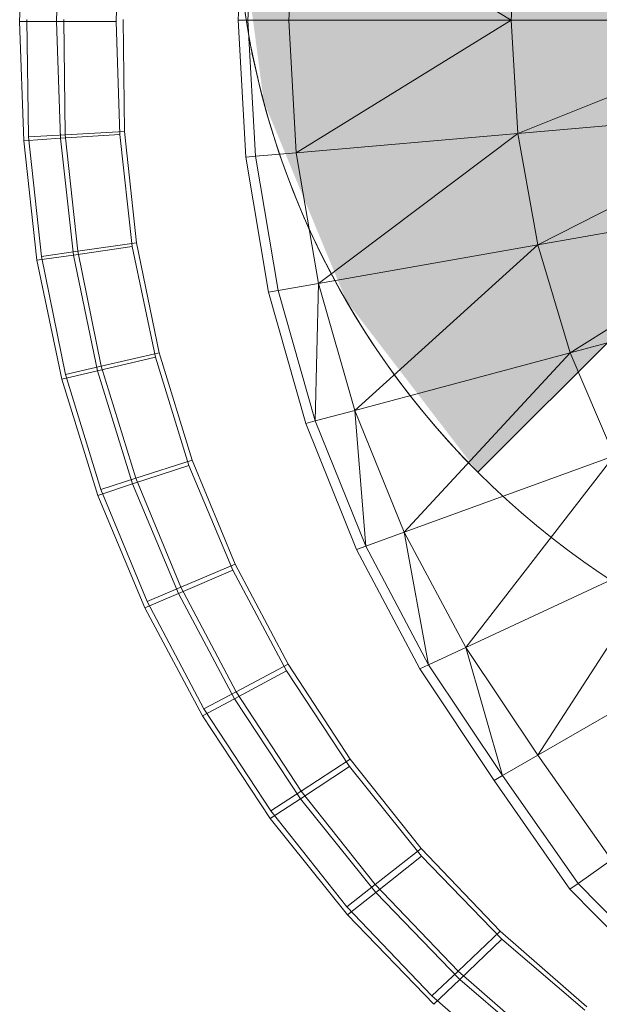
# Model space of a CAD drawing. Header units: metres. Extents: x 391.1 to 427.5, y 12.7 to 28.4.
# Tile 48 of 151: x 406.6873 to 406.7573, y 27.1044 to 27.2235. Entities that reach past the tile are written whole.
import ezdxf

# ---------------------------------------------------------------- set-up
doc = ezdxf.new("R2010")
doc.units = ezdxf.units.M
doc.layers.add('A-DETL-____-MBND', color=7, linetype='Continuous', lineweight=18)
doc.layers.add('A-DETL-GENF-OTLN', color=7, linetype='Continuous', lineweight=18)

# ---------------------------------------------------------------- blocks, each defined once
blk = doc.blocks.new('Family - Inodor P1-155164-04_ENLLUMENAT_P1')
at = {"layer": 'A-DETL-____-MBND', "color": 253, "true_color": 0xaaaaaa}
for p, q in [((0.0264, 0.19991), (0.02732, 0.21647)), ((0.0285, 0.21636), (0.02758, 0.19991)), ((0.03343, 0.21593), (0.03253, 0.19991)), ((0.05941, 0.19991), (0.03343, 0.21593)), ((0.00049, 0.21462), (0, 0.19975)), ((0.00049, 0.21462), (0, 0.19975)), ((0.00493, 0.21434), (0.00445, 0.19976)), ((0.00493, 0.21434), (0.00445, 0.19976)), ((0.01211, 0.21387), (0.01165, 0.19976)), ((0.01211, 0.21387), (0.01165, 0.19976)), ((0.06022, 0.21359), (0.05941, 0.19991)), ((0.00105, 0.18582), (0.00088, 0.19999)), ((0.00105, 0.18582), (0.00088, 0.19999)), ((0.0055, 0.18606), (0.00533, 0.19999)), ((0.0055, 0.18606), (0.00533, 0.19999)), ((0.01253, 0.19999), (0.01269, 0.18645)), ((0.01253, 0.19999), (0.01269, 0.18645)), ((0.01253, 0.19999), (0.01269, 0.18645)), ((0.01269, 0.18645), (0.01253, 0.19999)), ((0, 0.19975), (0.00445, 0.19976)), ((0.00445, 0.19976), (0, 0.19975)), ((0, 0.19975), (0.00049, 0.18536)), ((0, 0.19975), (0.00049, 0.18536)), ((0.00445, 0.19976), (0.01165, 0.19976)), ((0.01165, 0.19976), (0.00445, 0.19976)), ((0.00445, 0.19976), (0.00493, 0.18565)), ((0.00445, 0.19976), (0.00493, 0.18565)), ((0.01165, 0.19976), (0.01211, 0.18611)), ((0.01165, 0.19976), (0.01211, 0.18611)), ((0.02758, 0.19991), (0.0264, 0.19991)), ((0.02732, 0.18336), (0.0264, 0.19991)), ((0.03253, 0.19991), (0.02758, 0.19991)), ((0.0285, 0.18347), (0.02758, 0.19991)), ((0.05941, 0.19991), (0.03253, 0.19991)), ((0.03343, 0.1839), (0.03253, 0.19991)), ((0.05941, 0.19991), (0.03343, 0.1839)), ((0.09445, 0.19991), (0.05941, 0.19991)), ((0.06022, 0.18624), (0.05941, 0.19991)), ((0.09445, 0.19991), (0.06022, 0.18624)), ((0.09514, 0.1893), (0.06022, 0.18624)), ((0.09514, 0.1893), (0.06262, 0.17278)), ((0.00105, 0.18582), (0.0055, 0.18606)), ((0.0055, 0.18606), (0.00105, 0.18582)), ((0.00262, 0.17137), (0.00105, 0.18582)), ((0.00262, 0.17137), (0.00105, 0.18582)), ((0.00493, 0.18565), (0.01211, 0.18611)), ((0.01211, 0.18611), (0.00493, 0.18565)), ((0.0055, 0.18606), (0.01269, 0.18645)), ((0.01269, 0.18645), (0.0055, 0.18606)), ((0.00702, 0.17199), (0.0055, 0.18606)), ((0.00702, 0.17199), (0.0055, 0.18606)), ((0.01211, 0.18611), (0.01361, 0.17255)), ((0.01211, 0.18611), (0.01361, 0.17255)), ((0.01269, 0.18645), (0.01414, 0.173)), ((0.01269, 0.18645), (0.01414, 0.173)), ((0.01269, 0.18645), (0.01414, 0.173)), ((0.01414, 0.173), (0.01269, 0.18645)), ((0.06022, 0.18624), (0.03343, 0.1839)), ((0.06022, 0.18624), (0.03611, 0.1681)), ((0.06262, 0.17278), (0.06022, 0.18624)), ((0.00049, 0.18536), (0.00493, 0.18565)), ((0.00493, 0.18565), (0.00049, 0.18536)), ((0.00049, 0.18536), (0.00209, 0.1709)), ((0.00049, 0.18536), (0.00209, 0.1709)), ((0.00493, 0.18565), (0.00649, 0.17153)), ((0.00493, 0.18565), (0.00649, 0.17153)), ((0.0285, 0.18347), (0.02732, 0.18336)), ((0.03007, 0.16704), (0.02732, 0.18336)), ((0.03343, 0.1839), (0.0285, 0.18347)), ((0.03124, 0.16724), (0.0285, 0.18347)), ((0.03611, 0.1681), (0.03343, 0.1839)), ((0.09718, 0.17887), (0.06262, 0.17278)), ((0.09718, 0.17887), (0.06653, 0.15973)), ((0.00702, 0.17199), (0.01414, 0.173)), ((0.01414, 0.173), (0.00702, 0.17199)), ((0.01414, 0.173), (0.01687, 0.15973)), ((0.01414, 0.173), (0.01687, 0.15973)), ((0.01414, 0.173), (0.01687, 0.15973)), ((0.01687, 0.15973), (0.01414, 0.173)), ((0.06262, 0.17278), (0.03611, 0.1681)), ((0.06262, 0.17278), (0.0405, 0.15275)), ((0.06653, 0.15973), (0.06262, 0.17278)), ((0.00209, 0.1709), (0.00649, 0.17153)), ((0.00649, 0.17153), (0.00209, 0.1709)), ((0.00262, 0.17137), (0.00702, 0.17199)), ((0.00702, 0.17199), (0.00262, 0.17137)), ((0.00649, 0.17153), (0.01361, 0.17255)), ((0.01361, 0.17255), (0.00649, 0.17153)), ((0.00649, 0.17153), (0.0094, 0.15754)), ((0.00649, 0.17153), (0.0094, 0.15754)), ((0.00987, 0.15811), (0.00702, 0.17199)), ((0.00987, 0.15811), (0.00702, 0.17199)), ((0.01361, 0.17255), (0.0164, 0.15918)), ((0.01361, 0.17255), (0.0164, 0.15918)), ((0.00209, 0.1709), (0.00508, 0.15653)), ((0.00209, 0.1709), (0.00508, 0.15653)), ((0.00555, 0.15711), (0.00262, 0.17137)), ((0.00555, 0.15711), (0.00262, 0.17137)), ((0.03611, 0.1681), (0.03124, 0.16724)), ((0.03611, 0.1681), (0.03573, 0.15147)), ((0.0405, 0.15275), (0.03611, 0.1681)), ((0.1005, 0.16883), (0.06653, 0.15973)), ((0.03124, 0.16724), (0.03007, 0.16704)), ((0.03458, 0.15117), (0.03007, 0.16704)), ((0.03573, 0.15147), (0.03124, 0.16724)), ((0.00987, 0.15811), (0.01687, 0.15973)), ((0.01687, 0.15973), (0.00987, 0.15811)), ((0.01687, 0.15973), (0.02086, 0.14675)), ((0.01687, 0.15973), (0.02086, 0.14675)), ((0.01687, 0.15973), (0.02086, 0.14675)), ((0.02086, 0.14675), (0.01687, 0.15973)), ((0.06653, 0.15973), (0.0405, 0.15275)), ((0.06653, 0.15973), (0.04648, 0.13803)), ((0.07185, 0.14726), (0.06653, 0.15973)), ((0.0094, 0.15754), (0.0164, 0.15918)), ((0.0164, 0.15918), (0.0094, 0.15754)), ((0.0164, 0.15918), (0.02046, 0.1461)), ((0.0164, 0.15918), (0.02046, 0.1461)), ((0.00508, 0.15653), (0.0094, 0.15754)), ((0.0094, 0.15754), (0.00508, 0.15653)), ((0.00555, 0.15711), (0.00987, 0.15811)), ((0.00987, 0.15811), (0.00555, 0.15711)), ((0.0094, 0.15754), (0.01365, 0.14386)), ((0.0094, 0.15754), (0.01365, 0.14386)), ((0.01404, 0.14454), (0.00987, 0.15811)), ((0.01404, 0.14454), (0.00987, 0.15811)), ((0.00508, 0.15653), (0.00944, 0.14248)), ((0.00508, 0.15653), (0.00944, 0.14248)), ((0.00983, 0.14317), (0.00555, 0.15711)), ((0.00983, 0.14317), (0.00555, 0.15711)), ((0.0405, 0.15275), (0.03573, 0.15147)), ((0.04648, 0.13803), (0.0405, 0.15275)), ((0.0405, 0.15275), (0.04183, 0.13633)), ((0.03573, 0.15147), (0.03458, 0.15117)), ((0.04183, 0.13633), (0.03573, 0.15147)), ((0.04072, 0.13593), (0.03458, 0.15117)), ((0.01404, 0.14454), (0.02086, 0.14675)), ((0.02086, 0.14675), (0.01404, 0.14454)), ((0.02086, 0.14675), (0.02606, 0.13416)), ((0.02086, 0.14675), (0.02606, 0.13416)), ((0.02086, 0.14675), (0.02606, 0.13416)), ((0.02606, 0.13416), (0.02086, 0.14675)), ((0.07185, 0.14726), (0.04648, 0.13803)), ((0.07185, 0.14726), (0.05392, 0.12409)), ((0.01365, 0.14386), (0.02046, 0.1461)), ((0.02046, 0.1461), (0.01365, 0.14386)), ((0.02046, 0.1461), (0.02575, 0.13342)), ((0.02046, 0.1461), (0.02575, 0.13342)), ((0.00983, 0.14317), (0.01404, 0.14454)), ((0.01404, 0.14454), (0.00983, 0.14317)), ((0.01948, 0.13137), (0.01404, 0.14454)), ((0.01948, 0.13137), (0.01404, 0.14454)), ((0.00944, 0.14248), (0.01365, 0.14386)), ((0.01365, 0.14386), (0.00944, 0.14248)), ((0.01542, 0.12965), (0.00983, 0.14317)), ((0.01542, 0.12965), (0.00983, 0.14317)), ((0.01365, 0.14386), (0.01919, 0.13061)), ((0.01365, 0.14386), (0.01919, 0.13061)), ((0.00944, 0.14248), (0.01513, 0.12887)), ((0.00944, 0.14248), (0.01513, 0.12887)), ((0.04648, 0.13803), (0.04183, 0.13633)), ((0.05392, 0.12409), (0.04648, 0.13803)), ((0.04648, 0.13803), (0.04943, 0.122)), ((0.04183, 0.13633), (0.04072, 0.13593)), ((0.04836, 0.1215), (0.04072, 0.13593)), ((0.04943, 0.122), (0.04183, 0.13633)), ((0.07843, 0.13552), (0.05392, 0.12409)), ((0.06265, 0.11108), (0.07843, 0.13552)), ((0.01919, 0.13061), (0.02575, 0.13342)), ((0.02575, 0.13342), (0.01919, 0.13061)), ((0.01948, 0.13137), (0.02606, 0.13416)), ((0.02606, 0.13416), (0.01948, 0.13137)), ((0.02575, 0.13342), (0.03224, 0.12126)), ((0.02575, 0.13342), (0.03224, 0.12126)), ((0.02606, 0.13416), (0.03245, 0.12208)), ((0.02606, 0.13416), (0.03245, 0.12208)), ((0.02606, 0.13416), (0.03245, 0.12208)), ((0.03245, 0.12208), (0.02606, 0.13416)), ((0.01542, 0.12965), (0.01948, 0.13137)), ((0.01948, 0.13137), (0.01542, 0.12965)), ((0.02616, 0.11873), (0.01948, 0.13137)), ((0.02616, 0.11873), (0.01948, 0.13137)), ((0.01513, 0.12887), (0.01919, 0.13061)), ((0.01919, 0.13061), (0.01513, 0.12887)), ((0.01919, 0.13061), (0.02597, 0.11789)), ((0.01919, 0.13061), (0.02597, 0.11789)), ((0.01513, 0.12887), (0.0221, 0.11581)), ((0.01513, 0.12887), (0.0221, 0.11581)), ((0.02228, 0.11667), (0.01542, 0.12965)), ((0.02228, 0.11667), (0.01542, 0.12965)), ((0.05392, 0.12409), (0.04943, 0.122)), ((0.06265, 0.11108), (0.05392, 0.12409)), ((0.05392, 0.12409), (0.05837, 0.10861)), ((0.0861, 0.12462), (0.06265, 0.11108)), ((0.02616, 0.11873), (0.03245, 0.12208)), ((0.03245, 0.12208), (0.02616, 0.11873)), ((0.03245, 0.12208), (0.03995, 0.11059)), ((0.03245, 0.12208), (0.03995, 0.11059)), ((0.03245, 0.12208), (0.03995, 0.11059)), ((0.03995, 0.11059), (0.03245, 0.12208)), ((0.04943, 0.122), (0.04836, 0.1215)), ((0.05734, 0.10801), (0.04836, 0.1215)), ((0.05837, 0.10861), (0.04943, 0.122)), ((0.02597, 0.11789), (0.03224, 0.12126)), ((0.03224, 0.12126), (0.02597, 0.11789)), ((0.03224, 0.12126), (0.03987, 0.10971)), ((0.03224, 0.12126), (0.03987, 0.10971)), ((0.0221, 0.11581), (0.02597, 0.11789)), ((0.02597, 0.11789), (0.0221, 0.11581)), ((0.02228, 0.11667), (0.02616, 0.11873)), ((0.02616, 0.11873), (0.02228, 0.11667)), ((0.02597, 0.11789), (0.03394, 0.10581)), ((0.02597, 0.11789), (0.03394, 0.10581)), ((0.03401, 0.10672), (0.02616, 0.11873)), ((0.03401, 0.10672), (0.02616, 0.11873)), ((0.03034, 0.10433), (0.02228, 0.11667)), ((0.03034, 0.10433), (0.02228, 0.11667)), ((0.0221, 0.11581), (0.03028, 0.1034)), ((0.0221, 0.11581), (0.03028, 0.1034)), ((0.06265, 0.11108), (0.05837, 0.10861)), ((0.07154, 0.0984), (0.06265, 0.11108)), ((0.03394, 0.10581), (0.03987, 0.10971)), ((0.03987, 0.10971), (0.03394, 0.10581)), ((0.03401, 0.10672), (0.03995, 0.11059)), ((0.03995, 0.11059), (0.03401, 0.10672)), ((0.03987, 0.10971), (0.04857, 0.09887)), ((0.03987, 0.10971), (0.04857, 0.09887)), ((0.03995, 0.11059), (0.04853, 0.0998)), ((0.03995, 0.11059), (0.04853, 0.0998)), ((0.03995, 0.11059), (0.04853, 0.0998)), ((0.04853, 0.0998), (0.03995, 0.11059)), ((0.05837, 0.10861), (0.05734, 0.10801)), ((0.06749, 0.09556), (0.05837, 0.10861)), ((0.06652, 0.09488), (0.05734, 0.10801)), ((0.03034, 0.10433), (0.03401, 0.10672)), ((0.03401, 0.10672), (0.03034, 0.10433)), ((0.04298, 0.09544), (0.03401, 0.10672)), ((0.04298, 0.09544), (0.03401, 0.10672)), ((0.03028, 0.1034), (0.03394, 0.10581)), ((0.03394, 0.10581), (0.03028, 0.1034)), ((0.03394, 0.10581), (0.04304, 0.09447)), ((0.03394, 0.10581), (0.04304, 0.09447)), ((0.03955, 0.09274), (0.03034, 0.10433)), ((0.03955, 0.09274), (0.03034, 0.10433)), ((0.03028, 0.1034), (0.03963, 0.09176)), ((0.03028, 0.1034), (0.03963, 0.09176)), ((0.04298, 0.09544), (0.04853, 0.0998)), ((0.04853, 0.0998), (0.04298, 0.09544)), ((0.04304, 0.09447), (0.04857, 0.09887)), ((0.04857, 0.09887), (0.04304, 0.09447)), ((0.04853, 0.0998), (0.05809, 0.08979)), ((0.04853, 0.0998), (0.05809, 0.08979)), ((0.04853, 0.0998), (0.05809, 0.08979)), ((0.05809, 0.08979), (0.04853, 0.0998)), ((0.04857, 0.09887), (0.05827, 0.08882)), ((0.04857, 0.09887), (0.05827, 0.08882)), ((0.07154, 0.0984), (0.06749, 0.09556)), ((0.03955, 0.09274), (0.04298, 0.09544)), ((0.04298, 0.09544), (0.03955, 0.09274)), ((0.05299, 0.08497), (0.04298, 0.09544)), ((0.05299, 0.08497), (0.04298, 0.09544)), ((0.06749, 0.09556), (0.06652, 0.09488)), ((0.07863, 0.08421), (0.06749, 0.09556)), ((0.03963, 0.09176), (0.04304, 0.09447)), ((0.04304, 0.09447), (0.03963, 0.09176)), ((0.04304, 0.09447), (0.0532, 0.08395)), ((0.04304, 0.09447), (0.0532, 0.08395)), ((0.07772, 0.08345), (0.06652, 0.09488)), ((0.04983, 0.08198), (0.03955, 0.09274)), ((0.04983, 0.08198), (0.03955, 0.09274)), ((0.03963, 0.09176), (0.05007, 0.08095)), ((0.03963, 0.09176), (0.05007, 0.08095)), ((0.05299, 0.08497), (0.05809, 0.08979)), ((0.05809, 0.08979), (0.05299, 0.08497)), ((0.05809, 0.08979), (0.06857, 0.08065)), ((0.05809, 0.08979), (0.06857, 0.08065)), ((0.05809, 0.08979), (0.06857, 0.08065)), ((0.06857, 0.08065), (0.05809, 0.08979)), ((0.0532, 0.08395), (0.05827, 0.08882)), ((0.05827, 0.08882), (0.0532, 0.08395)), ((0.05827, 0.08882), (0.06832, 0.08023)), ((0.05827, 0.08882), (0.06832, 0.08023)), ((0.04983, 0.08198), (0.05299, 0.08497)), ((0.05299, 0.08497), (0.04983, 0.08198)), ((0.06423, 0.07516), (0.05299, 0.08497)), ((0.06423, 0.07516), (0.05299, 0.08497)), ((0.05007, 0.08095), (0.0532, 0.08395)), ((0.0532, 0.08395), (0.05007, 0.08095)), ((0.0532, 0.08395), (0.06401, 0.07472)), ((0.0532, 0.08395), (0.06401, 0.07472)), ((0.06155, 0.07176), (0.04983, 0.08198)), ((0.06155, 0.07176), (0.04983, 0.08198))]:
    blk.add_line(p, q, dxfattribs=at)
blk = doc.blocks.new('LONDR55-XX_ZZ-ARQ-CAA-M3D-Londres55_ifc-1-04_ENLLUMENAT_P1')
at = {"layer": 'A-DETL-____-MBND', "color": 253, "lineweight": 18, "true_color": 0xaaaaaa}
blk.add_blockref('Family - Inodor P1-155164-04_ENLLUMENAT_P1', (406.68727, 27.02347), dxfattribs=at)
blk = doc.blocks.new('ZYR_06_02_02 Down Superficie - L 01-834878-04_ENLLUMENAT_P1')
at = {"layer": 'A-DETL-GENF-OTLN', "true_color": 0x00c400}
blk.add_hatch(color=92, dxfattribs=at).paths.add_polyline_path([(-0.07071, -0.07071), (0, 0), (-0.07071, 0.07071), (-0.0866, 0.05), (-0.09659, 0.02588), (-0.1, 0), (-0.09659, -0.02588), (-0.0866, -0.05)])
at = {"layer": 'A-DETL-GENF-OTLN', "color": 92, "true_color": 0x00c400}
for q in [(0.07071, 0.07071), (0, 0)]:
    blk.add_line((-0.07071, -0.07071), q, dxfattribs=at)
blk.add_circle((0, 0), 0.1, dxfattribs=at)
blk.add_arc((0, 0), 0.1, 135, 225, dxfattribs=at)

msp = doc.modelspace()

# ---------------------------------------------------------------- block references
at = {"lineweight": 5}
msp.add_blockref('LONDR55-XX_ZZ-ARQ-CAA-M3D-Londres55_ifc-1-04_ENLLUMENAT_P1', (0, 0), dxfattribs=at)
at = {"layer": 'A-DETL-GENF-OTLN', "color": 92, "true_color": 0x00c400}
msp.add_blockref('ZYR_06_02_02 Down Superficie - L 01-834878-04_ENLLUMENAT_P1', (406.81336, 27.23946), dxfattribs=at)

doc.saveas('drawing.dxf')
